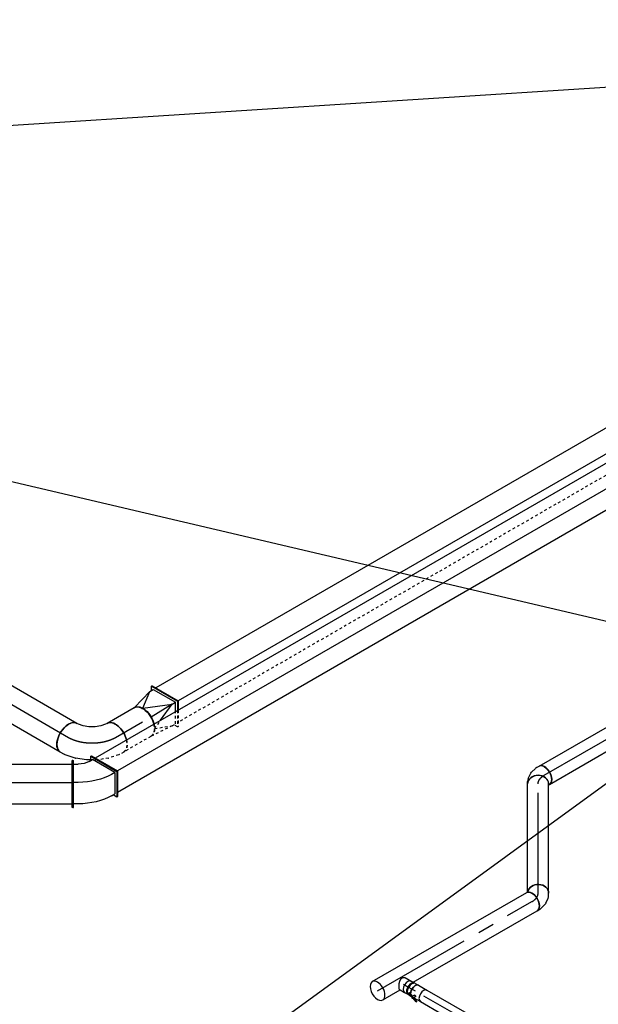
# Model space of a CAD drawing. Extents: x -132501 to 411300, y -42818 to 427495.
# Tile 34 of 256: x -41526 to -36023, y 35992 to 45357. Entities that reach past the tile are written whole.
import ezdxf
from ezdxf.enums import TextEntityAlignment as Align

# ---------------------------------------------------------------- set-up
doc = ezdxf.new("R2010")
doc.units = 0
doc.header["$LTSCALE"] = 50
doc.linetypes.add('CENTER2', pattern=[28.575, 19.05, -3.175, 3.175, -3.175])
doc.linetypes.add('STREEPJES', pattern=[0.1, 0.05, -0.05])
doc.layers.get('0').update_dxf_attribs({"linetype": 'CONTINUOUS'})
for name, color, linetype in [('WL570---_RETOUR', 112, 'CONTINUOUS'), ('WL570---_RETOUR_HL', 8, 'CONTINUOUS'), ('WL570---_TOEVOER', 3, 'CONTINUOUS'), ('WM570---_RETOUR_PR', 1, 'CONTINUOUS'), ('WM570---_TOEVOER_PR', 1, 'CONTINUOUS')]:
    doc.layers.add(name, color=color, linetype=linetype)
doc.styles.add('BURO-018', font='ARIAL.TTF', dxfattribs={"height": 63})

# ---------------------------------------------------------------- blocks, each defined once
blk = doc.blocks.new('*U418')
at = {"color": 0, "ltscale": 10}
for p, q in [((0, 62.5, -2950), (560.7, 62.5, -2950)), ((0, -62.5, -2950), (560.7, -62.5, -2950))]:
    blk.add_line(p, q, dxfattribs=at)
blk.add_ellipse((560.7, 0, -2950), major_axis=(0, -62.5), ratio=0.57735, start_param=3.141593, end_param=6.283185, dxfattribs=at)
at = {"layer": 'WL570---_RETOUR_HL', "linetype": 'CENTER2'}
blk.add_line((0, 0, -2950), (560.7, 0, -2950), dxfattribs=at)
at = {"layer": 'WM570---_RETOUR_PR', "color": 1, "style": 'BURO-018'}
blk.add_attdef('POSNR', text='', height=90, dxfattribs=at).set_placement((0, 0), align=Align.MIDDLE)
blk = doc.blocks.new('*U440')
at = {"color": 0, "ltscale": 10}
for p, q in [((0, 157.5, 553.1), (1765.2, 157.5, 553.1)), ((0, -157.5, 553.1), (1765.2, -157.5, 553.1))]:
    blk.add_line(p, q, dxfattribs=at)
blk.add_ellipse((0, 0, 553.1), major_axis=(0, 157.5), ratio=0.57735, start_param=3.141593, end_param=6.283185, dxfattribs=at)
at = {"color": 0, "ltscale": 10, "extrusion": (-2.67592e-17, -1.54494e-17, -1)}
blk.add_ellipse((1765.2, 0, 553.1), major_axis=(0, 157.5), ratio=0.57735, start_param=0, end_param=3.141593, dxfattribs=at)
at = {"layer": 'WL570---_RETOUR_HL', "linetype": 'CENTER2'}
blk.add_line((0, 0, 553.1), (1765.2, 0, 553.1), dxfattribs=at)
at = {"layer": 'WM570---_RETOUR_PR', "color": 1, "style": 'BURO-018'}
blk.add_attdef('POSNR', text='', height=90, dxfattribs=at).set_placement((0, 0), align=Align.MIDDLE)
blk = doc.blocks.new('*U454')
at = {"color": 8, "linetype": 'STREEPJES', "ltscale": 10}
for p, q in [((-88.4, 94.5, 6839.7), (-10.2, 229.8, 6839.7)), ((-84.3, 94.5, 6839.7), (-6.1, 229.8, 6839.7)), ((-6.1, 194.5, 6839.7), (-63.9, 94.5, 6839.7)), ((-10.2, 229.8, 6839.7), (-6.1, 229.8, 6839.7)), ((-6.1, 229.8, 6839.7), (14.3, 194.5, 6839.7)), ((-6.1, 194.5, 6839.7), (8339.8, 194.5, 6839.7)), ((8282, 94.5, 6839.7), (8360.2, 229.8, 6839.7)), ((8286.1, 94.5, 6839.7), (8364.3, 229.8, 6839.7)), ((8364.3, 229.8, 6839.7), (8360.2, 229.8, 6839.7))]:
    blk.add_line(p, q, dxfattribs=at)
at = {"color": 0, "ltscale": 10}
for p, q in [((-132.7, 17.7, 6839.7), (-88.4, 94.5, 6839.7)), ((-128.6, 17.7, 6839.7), (-84.3, 94.5, 6839.7)), ((-63.9, 94.5, 6839.7), (-108.2, 17.7, 6839.7)), ((8237.7, 17.7, 6839.7), (8282, 94.5, 6839.7)), ((8241.8, 17.7, 6839.7), (8286.1, 94.5, 6839.7)), ((-132.7, 17.7, 6839.7), (-128.6, 17.7, 6839.7)), ((10.2, -229.8, 6839.7), (-132.7, 17.7, 6839.7)), ((14.3, -229.8, 6839.7), (-128.6, 17.7, 6839.7)), ((14.3, -194.5, 6839.7), (-108.2, 17.7, 6839.7)), ((-108.2, 17.7, 6839.7), (8237.7, 17.7, 6839.7)), ((8241.8, 17.7, 6839.7), (8237.7, 17.7, 6839.7)), ((8380.6, -229.8, 6839.7), (8237.7, 17.7, 6839.7)), ((8384.7, -229.8, 6839.7), (8241.8, 17.7, 6839.7)), ((10.2, -229.8, 6839.7), (14.3, -229.8, 6839.7)), ((34.7, -194.5, 6839.7), (14.3, -229.8, 6839.7)), ((14.3, -194.5, 6839.7), (8360.2, -194.5, 6839.7)), ((8384.7, -229.8, 6839.7), (8380.6, -229.8, 6839.7))]:
    blk.add_line(p, q, dxfattribs=at)
at = {"layer": 'WM570---_RETOUR_PR', "color": 1, "style": 'BURO-018'}
blk.add_attdef('POSNR', text='', height=90, dxfattribs=at).set_placement((0, 0), align=Align.MIDDLE)
blk = doc.blocks.new('*U455')
at = {"color": 8, "linetype": 'STREEPJES', "ltscale": 10}
for p, q in [((-257.2, 157.5, 371.3), (-211.4, 157.5, 371.3)), ((-203.5, 156.7, 371.3), (-105.9, 136.7, 371.3)), ((-103.3, 136, 371.3), (-5.4, 98, 371.3)), ((-5.4, 98, 371.3), (-5.2, 97.9, 371.3)), ((-5.2, 97.9, 371.3), (51.5, 65.2, 371.3))]:
    blk.add_line(p, q, dxfattribs=at)
at = {"color": 0, "ltscale": 10}
for p, q in [((51.5, 65.2, 371.3), (87.4, 44.4, 371.3)), ((87.4, 44.4, 371.3), (87.6, 44.3, 371.3)), ((87.6, 44.3, 371.3), (169.4, -21.5, 371.3)), ((171.3, -23.3, 371.3), (237.5, -97.9, 371.3)), ((-257.2, -157.5, 371.3), (-239.3, -157.5, 371.3)), ((-239.3, -157.5, 371.3), (-193.7, -166.8, 371.3)), ((-193.7, -166.8, 371.3), (-141.8, -187, 371.3)), ((-141.8, -187, 371.3), (-91, -216.3, 371.3)), ((242.1, -104.3, 371.3), (265, -144, 371.3)), ((-91, -216.3, 371.3), (-47.6, -251.2, 371.3)), ((-47.6, -251.2, 371.3), (-16.8, -286, 371.3)), ((-16.8, -286, 371.3), (-7.8, -301.5, 371.3))]:
    blk.add_line(p, q, dxfattribs=at)
at = {"color": 8, "linetype": 'STREEPJES', "ltscale": 10, "extrusion": (4.90704e-17, 1.63965e-16, -1)}
for centre, major_axis, ratio, start_param, end_param in [((-257.2, 0, 371.3), (0, -157.5), 0.57735, 2.041849, 3.141593), ((-223.3, 0, 371.3), (15.9, 157.3), 0.497511, 6.232846, 6.333525)]:
    blk.add_ellipse(centre, major_axis=major_axis, ratio=ratio, start_param=start_param, end_param=end_param, dxfattribs=at)
at = {"color": 8, "linetype": 'STREEPJES', "ltscale": 10}
blk.add_ellipse((-149.2, -15.2, 371.3), major_axis=(-44.6, -151.6), ratio=0.313149, start_param=3.11519, end_param=3.167995, dxfattribs=at)
at = {"color": 0, "ltscale": 10, "extrusion": (4.90704e-17, 1.63965e-16, -1)}
for centre, major_axis, ratio, start_param, end_param in [((-257.2, 0, 371.3), (0, -157.5), 0.57735, 0, 2.041849), ((128.6, -222.7, 371.3), (136.4, 78.7), 0.57735, 0, 3.141593), ((111.7, -193.4, 371.3), (128.3, 92.4), 0.497511, 6.232846, 6.333525)]:
    blk.add_ellipse(centre, major_axis=major_axis, ratio=ratio, start_param=start_param, end_param=end_param, dxfattribs=at)
at = {"color": 0, "ltscale": 10}
blk.add_ellipse((61.4, -136.8, 371.3), major_axis=(109, 114.4), ratio=0.313149, start_param=6.256783, end_param=6.309588, dxfattribs=at)
at = {"layer": 'WL570---_RETOUR_HL', "linetype": 'CENTER2', "extrusion": (4.90704e-17, 1.63965e-16, -1)}
blk.add_ellipse((-128.6, -222.7, 371.3), major_axis=(-272.8, 157.5), ratio=0.57735, start_param=0.785398, end_param=2.356194, dxfattribs=at)
at = {"layer": 'WM570---_RETOUR_PR', "color": 1, "style": 'BURO-018'}
blk.add_attdef('POSNR', text='', height=90, dxfattribs=at).set_placement((0, 0), align=Align.MIDDLE)
blk = doc.blocks.new('*U456')
at = {"color": 8, "linetype": 'STREEPJES', "ltscale": 10}
blk.add_line((0, 157.5, 763.6), (297.7, 157.5, 763.6), dxfattribs=at)
at = {"color": 0, "ltscale": 10}
blk.add_line((0, -157.5, 763.6), (297.7, -157.5, 763.6), dxfattribs=at)
at = {"color": 8, "linetype": 'STREEPJES', "ltscale": 10, "extrusion": (4.90704e-17, 3.57679e-17, -1)}
blk.add_ellipse((0, 0, 763.6), major_axis=(0, -157.5), ratio=0.57735, start_param=2.041849, end_param=3.141593, dxfattribs=at)
at = {"color": 8, "linetype": 'STREEPJES', "ltscale": 10}
blk.add_ellipse((297.7, 0, 763.6), major_axis=(0, -157.5), ratio=0.57735, start_param=3.141593, end_param=4.241336, dxfattribs=at)
at = {"color": 0, "ltscale": 10, "extrusion": (4.90704e-17, 3.57679e-17, -1)}
blk.add_ellipse((0, 0, 763.6), major_axis=(0, -157.5), ratio=0.57735, start_param=0, end_param=2.041849, dxfattribs=at)
at = {"color": 0, "ltscale": 10}
blk.add_ellipse((297.7, 0, 763.6), major_axis=(0, -157.5), ratio=0.57735, start_param=4.241336, end_param=6.283185, dxfattribs=at)
at = {"layer": 'WL570---_RETOUR_HL', "linetype": 'CENTER2'}
blk.add_line((0, 0, 763.6), (297.7, 0, 763.6), dxfattribs=at)
at = {"layer": 'WM570---_RETOUR_PR', "color": 1, "style": 'BURO-018'}
blk.add_attdef('POSNR', text='', height=90, dxfattribs=at).set_placement((0, 0), align=Align.MIDDLE)
blk = doc.blocks.new('*U457')
at = {"color": 8, "linetype": 'STREEPJES', "ltscale": 10}
for p, q in [((-92.4, 94.5, 915.2), (-14.3, 229.8, 915.2)), ((-88.4, 94.5, 915.2), (-10.2, 229.8, 915.2)), ((-10.2, 194.5, 915.2), (-67.9, 94.5, 915.2)), ((-14.3, 229.8, 915.2), (-10.2, 229.8, 915.2)), ((-10.2, 229.8, 915.2), (10.2, 194.5, 915.2)), ((26.5, 194.5, 915.2), (-10.2, 194.5, 915.2)), ((185.8, 134.4, 915.2), (26.5, 194.5, 915.2)), ((26.5, 194.5, 915.2), (250.1, 180.5, 915.2)), ((185.8, 134.4, 915.2), (96.4, 94.5, 915.2)), ((254.1, 180.5, 915.2), (250.1, 180.5, 915.2))]:
    blk.add_line(p, q, dxfattribs=at)
at = {"color": 0, "ltscale": 10}
for p, q in [((-136.8, 17.7, 915.2), (-92.4, 94.5, 915.2)), ((-132.7, 17.7, 915.2), (-88.4, 94.5, 915.2)), ((-67.9, 94.5, 915.2), (-112.3, 17.7, 915.2)), ((96.4, 94.5, 915.2), (-75.5, 17.7, 915.2)), ((-136.8, 17.7, 915.2), (-132.7, 17.7, 915.2)), ((6.1, -229.8, 915.2), (-136.8, 17.7, 915.2)), ((10.2, -229.8, 915.2), (-132.7, 17.7, 915.2)), ((10.2, -194.5, 915.2), (-112.3, 17.7, 915.2)), ((-75.5, 17.7, 915.2), (-112.3, 17.7, 915.2)), ((-75.5, 17.7, 915.2), (159.1, 23, 915.2)), ((185.8, -88.4, 915.2), (-75.5, 17.7, 915.2)), ((185.8, -88.4, 915.2), (46.9, -194.5, 915.2)), ((46.9, -194.5, 915.2), (250.1, -134.5, 915.2)), ((254.1, -134.5, 915.2), (250.1, -134.5, 915.2)), ((6.1, -229.8, 915.2), (10.2, -229.8, 915.2)), ((30.6, -194.5, 915.2), (10.2, -229.8, 915.2)), ((46.9, -194.5, 915.2), (10.2, -194.5, 915.2))]:
    blk.add_line(p, q, dxfattribs=at)
at = {"color": 0, "ltscale": 10, "extrusion": (4.90704e-17, 3.57679e-17, -1)}
for centre in [(250.1, 23, 915.2), (254.1, 23, 915.2)]:
    blk.add_ellipse(centre, major_axis=(0, -157.5), ratio=0.57735, start_param=0, end_param=2.041849, dxfattribs=at)
at = {"color": 8, "linetype": 'STREEPJES', "ltscale": 10, "extrusion": (4.90704e-17, 3.57679e-17, -1)}
for centre in [(250.1, 23, 915.2), (254.1, 23, 915.2)]:
    blk.add_ellipse(centre, major_axis=(0, -157.5), ratio=0.57735, start_param=2.041849, end_param=3.141593, dxfattribs=at)
at = {"layer": 'WM570---_RETOUR_PR', "color": 1, "style": 'BURO-018'}
blk.add_attdef('POSNR', text='', height=90, dxfattribs=at).set_placement((0, 0), align=Align.MIDDLE)
blk = doc.blocks.new('*U539')
at = {"color": 0, "ltscale": 10}
for p, q in [((-132.7, 17.7, 6821.8), (-10.2, 229.8, 6821.8)), ((-128.6, 17.7, 6821.8), (-6.1, 229.8, 6821.8)), ((-6.1, 194.5, 6821.8), (-108.2, 17.7, 6821.8)), ((-10.2, 229.8, 6821.8), (-6.1, 229.8, 6821.8)), ((-6.1, 229.8, 6821.8), (14.3, 194.5, 6821.8)), ((-6.1, 194.5, 6821.8), (9648.4, 194.5, 6821.8)), ((9546.3, 17.7, 6821.8), (9668.8, 229.8, 6821.8)), ((9550.4, 17.7, 6821.8), (9672.9, 229.8, 6821.8)), ((9672.9, 229.8, 6821.8), (9668.8, 229.8, 6821.8)), ((-132.7, 17.7, 6821.8), (-128.6, 17.7, 6821.8)), ((10.2, -229.8, 6821.8), (-132.7, 17.7, 6821.8)), ((14.3, -229.8, 6821.8), (-128.6, 17.7, 6821.8)), ((14.3, -194.5, 6821.8), (-108.2, 17.7, 6821.8)), ((-108.2, 17.7, 6821.8), (9546.3, 17.7, 6821.8)), ((9550.4, 17.7, 6821.8), (9546.3, 17.7, 6821.8)), ((9689.2, -229.8, 6821.8), (9546.3, 17.7, 6821.8)), ((9693.3, -229.8, 6821.8), (9550.4, 17.7, 6821.8)), ((10.2, -229.8, 6821.8), (14.3, -229.8, 6821.8)), ((34.7, -194.5, 6821.8), (14.3, -229.8, 6821.8)), ((14.3, -194.5, 6821.8), (9668.8, -194.5, 6821.8)), ((9693.3, -229.8, 6821.8), (9689.2, -229.8, 6821.8))]:
    blk.add_line(p, q, dxfattribs=at)
at = {"layer": 'WM570---_TOEVOER_PR', "color": 1, "style": 'BURO-018'}
blk.add_attdef('POSNR', text='', height=90, dxfattribs=at).set_placement((0, 0), align=Align.MIDDLE)
blk = doc.blocks.new('*U540')
at = {"color": 0, "ltscale": 10}
for p, q in [((0, 223.5, -125.8), (5, 223.5, -125.8)), ((0, 21.4, -125.8), (0, 223.5, -125.8)), ((5, 21.4, -125.8), (5, 223.5, -125.8)), ((5, 188.7, -125.8), (1689.5, 188.7, -125.8)), ((1694.5, 223.5, -125.8), (1689.5, 223.5, -125.8)), ((1689.5, 21.4, -125.8), (1689.5, 223.5, -125.8)), ((1694.5, 21.4, -125.8), (1694.5, 223.5, -125.8)), ((0, 21.4, -125.8), (5, 21.4, -125.8)), ((0, -223.5, -125.8), (0, 21.4, -125.8)), ((5, -223.5, -125.8), (5, 21.4, -125.8)), ((5, 15.5, -125.8), (1689.5, 15.5, -125.8)), ((1694.5, 21.4, -125.8), (1689.5, 21.4, -125.8)), ((1689.5, -223.5, -125.8), (1689.5, 21.4, -125.8)), ((1694.5, -223.5, -125.8), (1694.5, 21.4, -125.8)), ((0, -223.5, -125.8), (5, -223.5, -125.8)), ((5, -188.7, -125.8), (1689.5, -188.7, -125.8)), ((1694.5, -223.5, -125.8), (1689.5, -223.5, -125.8))]:
    blk.add_line(p, q, dxfattribs=at)
at = {"layer": 'WM570---_TOEVOER_PR', "color": 1, "style": 'BURO-018'}
blk.add_attdef('POSNR', text='', height=90, dxfattribs=at).set_placement((0, 0), align=Align.MIDDLE)
blk = doc.blocks.new('*U541')
at = {"color": 0, "ltscale": 10}
for p, q in [((-275, 17.7, -125.8), (-152.5, 229.8, -125.8)), ((-270.9, 17.7, -125.8), (-148.4, 229.8, -125.8)), ((-250.5, 17.7, -125.8), (-148.4, 194.5, -125.8)), ((-152.5, 229.8, -125.8), (-148.4, 229.8, -125.8)), ((-148.4, 229.8, -125.8), (-128, 194.5, -125.8)), ((-111.7, 194.5, -125.8), (-148.4, 194.5, -125.8)), ((258.3, 108.9, -125.8), (135.9, -103.2, -125.8)), ((262.7, 106.4, -125.8), (140.2, -105.7, -125.8)), ((201.9, 101.3, -125.8), (240.9, 78.8, -125.8)), ((262.7, 106.4, -125.8), (258.3, 108.9, -125.8)), ((-275, 17.7, -125.8), (-270.9, 17.7, -125.8)), ((-132.1, -229.8, -125.8), (-275, 17.7, -125.8)), ((-128, -229.8, -125.8), (-270.9, 17.7, -125.8)), ((-250.5, 17.7, -125.8), (-128, -194.5, -125.8)), ((-250.5, 17.7, -125.8), (-213.7, 17.7, -125.8)), ((99.9, -75.5, -125.8), (138.9, -98, -125.8)), ((135.9, -103.2, -125.8), (34.8, -278.2, -125.8)), ((140.2, -105.7, -125.8), (39.2, -280.7, -125.8)), ((140.2, -105.7, -125.8), (135.9, -103.2, -125.8)), ((-132.1, -229.8, -125.8), (-128, -229.8, -125.8)), ((-107.6, -194.5, -125.8), (-128, -229.8, -125.8)), ((-91.3, -194.5, -125.8), (-128, -194.5, -125.8)), ((52.3, -248, -125.8), (13.3, -225.5, -125.8)), ((39.2, -280.7, -125.8), (34.8, -278.2, -125.8))]:
    blk.add_line(p, q, dxfattribs=at)
at = {"color": 0, "ltscale": 10, "extrusion": (4.90704e-17, 1.63965e-16, -1)}
for centre, major_axis in [((72, -123.7, -125.8), (-389.7, 225)), ((-30, -300.5, -125.8), (-389.7, 225)), ((-30, -300.5, -125.8), (-129.9, 75))]:
    blk.add_ellipse(centre, major_axis=major_axis, ratio=0.57735, start_param=0.785398, end_param=1.570796, dxfattribs=at)
at = {"layer": 'WM570---_TOEVOER_PR', "color": 1, "style": 'BURO-018'}
blk.add_attdef('POSNR', text='', height=90, dxfattribs=at).set_placement((0, 0), align=Align.MIDDLE)
blk = doc.blocks.new('*U673')
at = {"color": 0, "ltscale": 10}
for p, q in [((-47.8, 100, -30.7), (-25, 100, -30.7)), ((2.6, 93.9, -30.7), (45.7, 73.9, -30.7)), ((62.1, 62.5, -30.7), (99.1, 25.4, -30.7)), ((105.9, 16.6, -30.7), (120.4, -8.5, -30.7)), ((-58.3, -100, -30.7), (-57, -101.3, -30.7)), ((-57, -101.3, -30.7), (-52.8, -108.5, -30.7))]:
    blk.add_line(p, q, dxfattribs=at)
for centre, major_axis, ratio, start_param, end_param in [((-47.8, 0, -30.7), (0, 100), 0.816497, 3.141593, 6.283185), ((-32.6, 0, -30.7), (-21.7, -98.5), 0.803023, 2.966153, 3.317032), ((23.1, -39.9, -30.7), (79.7, 61.2), 0.646887, 6.198226, 6.368145)]:
    blk.add_ellipse(centre, major_axis=major_axis, ratio=ratio, start_param=start_param, end_param=end_param, dxfattribs=at)
at = {"color": 0, "ltscale": 10, "extrusion": (-6.34787e-31, 7.51134e-17, -1)}
blk.add_ellipse((-3.3, -13.6, -30.7), major_axis=(57.7, 82.5), ratio=0.750739, start_param=6.150885, end_param=6.415485, dxfattribs=at)
at = {"color": 0, "ltscale": 10, "extrusion": (-6.22461e-31, 7.51134e-17, -1)}
blk.add_ellipse((33.8, -58.5, -30.7), major_axis=(86.6, 50), ratio=0.57735, start_param=0, end_param=3.141593, dxfattribs=at)
at = {"layer": 'WL570---_RETOUR_HL', "linetype": 'CENTER2', "extrusion": (-5.86985e-31, 7.51134e-17, -1)}
blk.add_ellipse((-47.8, -199.9, -30.7), major_axis=(0, -199.9), ratio=0.57735, start_param=3.141593, end_param=3.926991, dxfattribs=at)
at = {"layer": 'WM570---_RETOUR_PR', "color": 1, "style": 'BURO-018'}
blk.add_attdef('POSNR', text='', height=90, dxfattribs=at).set_placement((0, 0), align=Align.MIDDLE)
blk = doc.blocks.new('*U674')
at = {"color": 0, "ltscale": 10}
for p, q in [((10.5, 100, -1567.4), (1038.8, 100, -1567.4)), ((0, -100, -1567.4), (1038.8, -100, -1567.4))]:
    blk.add_line(p, q, dxfattribs=at)
blk.add_ellipse((0, 0, -1567.4), major_axis=(0, 100), ratio=0.816497, start_param=3.141593, end_param=6.141959, dxfattribs=at)
at = {"color": 0, "ltscale": 10, "extrusion": (-5.86985e-31, 7.51134e-17, -1)}
blk.add_ellipse((1038.8, 0, -1567.4), major_axis=(0, 100), ratio=0.816497, start_param=0, end_param=3.141593, dxfattribs=at)
at = {"layer": 'WL570---_RETOUR_HL', "linetype": 'CENTER2'}
blk.add_line((0, 0, -1567.4), (1038.8, 0, -1567.4), dxfattribs=at)
at = {"layer": 'WM570---_RETOUR_PR', "color": 1, "style": 'BURO-018'}
blk.add_attdef('POSNR', text='', height=90, dxfattribs=at).set_placement((0, 0), align=Align.MIDDLE)
blk = doc.blocks.new('*U675')
at = {"color": 0, "ltscale": 10}
for p, q in [((-67.6, 100, -1635.1), (-59.3, 100, -1635.1)), ((-59.3, 100, -1635.1), (-56.1, 100.9, -1635.1)), ((-27.6, -98.6, -1635.1), (23.1, -85, -1635.1)), ((41.1, -76.5, -1635.1), (80, -49.2, -1635.1)), ((99.1, -28.3, -1635.1), (110.5, -8.6, -1635.1)), ((-67.6, -100, -1635.1), (-38.5, -100, -1635.1))]:
    blk.add_line(p, q, dxfattribs=at)
for centre, major_axis, ratio, start_param, end_param in [((-67.6, 0, -1635.1), (0, 100), 0.57735, 3.141593, 6.283185), ((16.3, 28.2, -1635.1), (-74.4, 68.1), 0.803023, 2.966153, 3.317032), ((-46.1, 0, -1635.1), (13.1, -99.6), 0.646887, 6.198226, 6.368145)]:
    blk.add_ellipse(centre, major_axis=major_axis, ratio=ratio, start_param=start_param, end_param=end_param, dxfattribs=at)
at = {"color": 0, "ltscale": 10, "extrusion": (-1.38778e-17, 8.01234e-18, -1)}
for centre, major_axis, ratio, start_param, end_param in [((23.9, 41.4, -1635.1), (-86.6, 50), 0.816497, 0.141226, 3.141593), ((-10.2, 9.6, -1635.1), (42.6, -91.2), 0.750739, 6.150885, 6.415485)]:
    blk.add_ellipse(centre, major_axis=major_axis, ratio=ratio, start_param=start_param, end_param=end_param, dxfattribs=at)
at = {"layer": 'WL570---_RETOUR_HL', "linetype": 'CENTER2'}
blk.add_ellipse((-149.2, 141.3, -1635.1), major_axis=(173.1, -99.9), ratio=0.57735, start_param=5.497787, end_param=6.283185, dxfattribs=at)
at = {"layer": 'WM570---_RETOUR_PR', "color": 1, "style": 'BURO-018'}
blk.add_attdef('POSNR', text='', height=90, dxfattribs=at).set_placement((0, 0), align=Align.MIDDLE)
blk = doc.blocks.new('*U676')
at = {"color": 0, "ltscale": 10}
for p, q in [((0, 100, 17.1), (3481.2, 100, 17.1)), ((0, -100, 17.1), (3481.2, -100, 17.1))]:
    blk.add_line(p, q, dxfattribs=at)
blk.add_ellipse((0, 0, 17.1), major_axis=(0, 100), ratio=0.57735, start_param=3.141593, end_param=6.283185, dxfattribs=at)
at = {"layer": 'WL570---_RETOUR_HL', "linetype": 'CENTER2'}
blk.add_line((0, 0, 17.1), (3481.2, 0, 17.1), dxfattribs=at)
at = {"layer": 'WM570---_RETOUR_PR', "color": 1, "style": 'BURO-018'}
blk.add_attdef('POSNR', text='', height=90, dxfattribs=at).set_placement((0, 0), align=Align.MIDDLE)
blk = doc.blocks.new('*U679')
at = {"color": 0, "ltscale": 10}
for p, q in [((0, 100, -2882.1), (1696, 100, -2882.1)), ((0, -100, -2882.1), (190.6, -100, -2882.1)), ((335, -100, -2882.1), (1696, -100, -2882.1))]:
    blk.add_line(p, q, dxfattribs=at)
at = {"color": 8, "linetype": 'STREEPJES', "ltscale": 10}
blk.add_line((325.1, -100, -2882.1), (335, -100, -2882.1), dxfattribs=at)
at = {"color": 0, "ltscale": 10}
for start_param, end_param in [(0, 3.141593), (3.141593, 6.283185)]:
    blk.add_ellipse((0, 0, -2882.1), major_axis=(0, 100), ratio=0.57735, start_param=start_param, end_param=end_param, dxfattribs=at)
at = {"color": 0, "ltscale": 10, "extrusion": (-1.38778e-17, 8.01234e-18, -1)}
blk.add_ellipse((1696, 0, -2882.1), major_axis=(0, 100), ratio=0.57735, start_param=0, end_param=3.141593, dxfattribs=at)
at = {"layer": 'WL570---_RETOUR_HL', "linetype": 'CENTER2'}
blk.add_line((0, 0, -2882.1), (1696, 0, -2882.1), dxfattribs=at)
at = {"layer": 'WM570---_RETOUR_PR', "color": 1, "style": 'BURO-018'}
blk.add_attdef('POSNR', text='', height=90, dxfattribs=at).set_placement((0, 0), align=Align.MIDDLE)
blk = doc.blocks.new('*U680')
at = {"color": 0, "ltscale": 10}
for p, q in [((-8.4, 62.5, -2794.8), (46.8, 62.5, -2794.8)), ((71.7, 59.4, -2794.8), (79.9, 59.4, -2794.8)), ((-10.3, -62.5, -2794.8), (-2.3, -62.5, -2794.8)), ((-2.3, -62.5, -2794.8), (46.8, -62.5, -2794.8)), ((71.7, -59.4, -2794.8), (79.9, -59.4, -2794.8))]:
    blk.add_line(p, q, dxfattribs=at)
for centre, major_axis, start_param, end_param in [((46.8, 0, -2794.8), (0, -62.5), 3.141593, 6.283185), ((83, 0, -2794.8), (0, -59.4), 3.249496, 6.175282)]:
    blk.add_ellipse(centre, major_axis=major_axis, ratio=0.57735, start_param=start_param, end_param=end_param, dxfattribs=at)
blk.add_spline([(-10.3, -62.2, -2794.8), (-12.2, -61.2, -2794.8), (-14.3, -59.6, -2794.8), (-16.5, -57.4, -2794.8), (-18.7, -54.6, -2794.8), (-21.1, -51.3, -2794.8), (-23.6, -47.4, -2794.8), (-26.2, -43.1, -2794.8), (-28.8, -38.3, -2794.8), (-31.4, -33.1, -2794.8), (-34.1, -27.5, -2794.8), (-36.7, -21.7, -2794.8), (-39.1, -15.7, -2794.8), (-41.5, -9.5, -2794.8), (-43.6, -3.2, -2794.8), (-45.3, 3.2, -2794.8), (-46.8, 9.5, -2794.8), (-47.8, 15.7, -2794.8), (-48.3, 21.7, -2794.8), (-48.2, 27.5, -2794.8), (-47.5, 33.1, -2794.8), (-46.1, 38.3, -2794.8), (-44.1, 43.1, -2794.8), (-41.3, 47.4, -2794.8), (-37.9, 51.3, -2794.8), (-33.9, 54.6, -2794.8), (-29.4, 57.4, -2794.8), (-24.5, 59.6, -2794.8), (-19.3, 61.2, -2794.8), (-13.9, 62.2, -2794.8), (-8.4, 62.5, -2794.8)], degree=3, dxfattribs=at)
at = {"layer": 'WL570---_RETOUR_HL', "linetype": 'CENTER2'}
blk.add_line((0, 0, -2794.8), (46.8, 0, -2794.8), dxfattribs=at)
at = {"layer": 'WM570---_RETOUR_PR', "color": 1, "style": 'BURO-018'}
blk.add_attdef('POSNR', text='', height=90, dxfattribs=at).set_placement((0, 0), align=Align.MIDDLE)
blk = doc.blocks.new('*U681')
at = {"color": 0, "ltscale": 10}
for p, q in [((-40.3, 62.5, -2856.4), (-4.1, 62.5, -2856.4)), ((4.1, 62.5, -2856.4), (40.3, 62.5, -2856.4)), ((-40.3, -62.5, -2856.4), (-4.1, -62.5, -2856.4)), ((4.1, -62.5, -2856.4), (36.6, -62.5, -2856.4))]:
    blk.add_line(p, q, dxfattribs=at)
for centre, major_axis, start_param, end_param in [((-40.3, 0, -2856.4), (0, -62.5), 3.141593, 6.283185), ((-4.1, 0, -2856.4), (0, -62.5), 3.141593, 6.396565), ((-4.1, 0, -2856.4), (0, -59.4), 3.249496, 6.175282), ((4.1, 0, -2856.4), (0, -62.5), 3.141593, 6.283185), ((-4.1, 0, -2856.4), (0, -62.5), 3.028213, 3.138451), ((40.3, 0, -2856.4), (0, -62.5), 3.141593, 5.536641), ((40.3, 0, -2856.4), (0, -62.5), 5.998842, 6.126786)]:
    blk.add_ellipse(centre, major_axis=major_axis, ratio=0.57735, start_param=start_param, end_param=end_param, dxfattribs=at)
at = {"layer": 'WL570---_RETOUR_HL', "linetype": 'CENTER2'}
blk.add_line((-40.3, 0, -2856.4), (40.3, 0, -2856.4), dxfattribs=at)
at = {"layer": 'WM570---_RETOUR_PR', "color": 1, "style": 'BURO-018'}
blk.add_attdef('POSNR', text='', height=90, dxfattribs=at).set_placement((0, 0), align=Align.MIDDLE)
blk = doc.blocks.new('*U682')
at = {"color": 2, "ltscale": 10}
for p, q in [((-46.1, 62.5, -2917.4), (46.1, 62.5, -2917.4)), ((-89.8, -47, -2917.4), (-89.7, -45.7, -2917.4)), ((-29.8, -70.2, -2917.4), (-89.8, -47, -2917.4)), ((-89.7, -45.7, -2917.4), (-86.3, -39.8, -2917.4)), ((-29.7, -69, -2917.4), (-89.7, -45.7, -2917.4)), ((-43.4, -56.4, -2917.4), (-86.3, -39.8, -2917.4)), ((-33.2, -38.7, -2917.4), (-46.4, -61.6, -2917.4)), ((-29.7, -70.3, -2917.4), (-30.1, -71, -2917.4)), ((-29.7, -69, -2917.4), (-29.8, -70.2, -2917.4)), ((13.1, -86.9, -2917.4), (-29.8, -70.2, -2917.4)), ((-26.3, -63.1, -2917.4), (-29.7, -69, -2917.4)), ((-28.8, -69.3, -2917.4), (-29.7, -69, -2917.4)), ((13.2, -85.6, -2917.4), (-28.8, -69.3, -2917.4)), ((16.6, -79.7, -2917.4), (-26.3, -63.1, -2917.4)), ((-25.2, -62.5, -2917.4), (-25.7, -63.3, -2917.4)), ((-17.2, -48.6, -2917.4), (-25.2, -62.5, -2917.4)), ((-25.2, -62.5, -2917.4), (46.1, -62.5, -2917.4)), ((16.5, -81, -2917.4), (13.1, -86.9, -2917.4)), ((13.1, -86.9, -2917.4), (13.2, -85.6, -2917.4)), ((13.2, -85.6, -2917.4), (16.6, -79.7, -2917.4)), ((16.6, -79.7, -2917.4), (16.5, -81, -2917.4))]:
    blk.add_line(p, q, dxfattribs=at)
at = {"color": 2, "ltscale": 10, "extrusion": (7.58296e-17, -2.03185e-17, -1)}
for start_param, end_param in [(0.746544, 3.141593), (0.156399, 0.284343)]:
    blk.add_ellipse((-46.1, 0, -2917.4), major_axis=(0, -62.5), ratio=0.57735, start_param=start_param, end_param=end_param, dxfattribs=at)
at = {"color": 2, "ltscale": 10}
for centre, major_axis, start_param, end_param in [((46.1, 0, -2917.4), (0, -62.5), 3.141593, 6.283185), ((-38.3, -66.3, -2917.4), (-8.15, 4.7), 0, 3.141593), ((-38.3, -66.3, -2917.4), (-8.15, 4.7), 3.141593, 6.283185)]:
    blk.add_ellipse(centre, major_axis=major_axis, ratio=0.57735, start_param=start_param, end_param=end_param, dxfattribs=at)
blk.add_spline([(-33.2, -38.7, -2917.4), (-32.7, -38.3, -2917.4), (-32.2, -37.9, -2917.4), (-31.7, -37.6, -2917.4), (-31.1, -37.3, -2917.4), (-30.4, -37.2, -2917.4), (-29.6, -37.1, -2917.4), (-28.9, -37, -2917.4), (-28.1, -37.1, -2917.4), (-27.2, -37.2, -2917.4), (-26.4, -37.4, -2917.4), (-25.6, -37.7, -2917.4), (-24.7, -38.1, -2917.4), (-23.9, -38.5, -2917.4), (-23.1, -39, -2917.4), (-22.3, -39.5, -2917.4), (-21.5, -40.1, -2917.4), (-20.8, -40.7, -2917.4), (-20.1, -41.3, -2917.4), (-19.5, -42, -2917.4), (-18.9, -42.7, -2917.4), (-18.4, -43.3, -2917.4), (-17.9, -44, -2917.4), (-17.6, -44.7, -2917.4), (-17.3, -45.4, -2917.4), (-17.1, -46, -2917.4), (-16.9, -46.6, -2917.4), (-16.9, -47.2, -2917.4), (-16.9, -47.7, -2917.4), (-17, -48.2, -2917.4), (-17.2, -48.6, -2917.4)], degree=3, dxfattribs=at)
at = {"layer": 'WL570---_RETOUR', "color": 1, "style": 'BURO-018'}
blk.add_attdef('I', text='', height=90, dxfattribs=at).set_placement((0, 0), align=Align.MIDDLE)
at = {"layer": 'WM570---_RETOUR_PR', "color": 1, "style": 'BURO-018'}
blk.add_attdef('POSNR', text='', height=90, dxfattribs=at).set_placement((0, 0), align=Align.MIDDLE)

msp = doc.modelspace()

# ---------------------------------------------------------------- linework, layer by layer
at = {"layer": 'WL570---_TOEVOER'}
for p, q in [((-52975.4362, 43626.1562), (-25958.2759, 45357.4481)), ((-25958.2759, 45357.4481), (-46857.3222, 30154.5439)), ((-20435.7306, 35997.6531), (-52975.4362, 43626.1562))]:
    msp.add_line(p, q, dxfattribs=at)

# ---------------------------------------------------------------- block references
at = {"layer": 'WL570---_RETOUR'}
for name, p, rotation in [('*U454', (-32893.4095, 43013.1919, -6839.7153), 210.0000000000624), ('*U676', (-36536.8249, 38170.9065, -17.0784), 30.00000000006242), ('*U440', (-41061.3332, 38528.0992, -553.128), 149.9999999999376), ('*U457', (-40149.451, 38823.9144, -915.1822), 210.0000000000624), ('*U455', (-40838.5946, 38399.501, -371.2627), 210.0000000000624), ('*U456', (-40358.0475, 38676.945, -763.6278), 210.0000000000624), ('*U673', (-36595.3733, 38137.1035, 30.7262), 90), ('*U674', (-36595.3733, 37050.476, 1567.4496), 90), ('*U675', (-36595.3733, 37002.6714, 1635.0556), 30.00000000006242), ('*U679', (-38122.6613, 36120.8912, 2882.081), 30.00000000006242), ('*U680', (-37874.3531, 36182.6024, 2794.8082), 329.9999999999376), ('*U681', (-37798.9755, 36139.0831, 2856.3538), 329.9999999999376), ('*U682', (-37724.199, 36095.9109, 2917.4086), 329.9999999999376), ('*U418', (-37684.2828, 36072.8652, 2950), 329.9999999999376)]:
    msp.add_blockref(name, p, dxfattribs=dict(at, rotation=rotation))
at = {"layer": 'WL570---_TOEVOER', "rotation": 210.0000000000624}
for name, p in [('*U539', (-32337.5132, 43000.5311, -6821.8102)), ('*U541', (-40846.5517, 38087.8354, 125.7907))]:
    msp.add_blockref(name, p, dxfattribs=at)
at = {"layer": 'WL570---_TOEVOER'}
msp.add_blockref('*U540', (-42715.2948, 38087.8354, 125.7907), dxfattribs=at)

doc.saveas('drawing.dxf')
